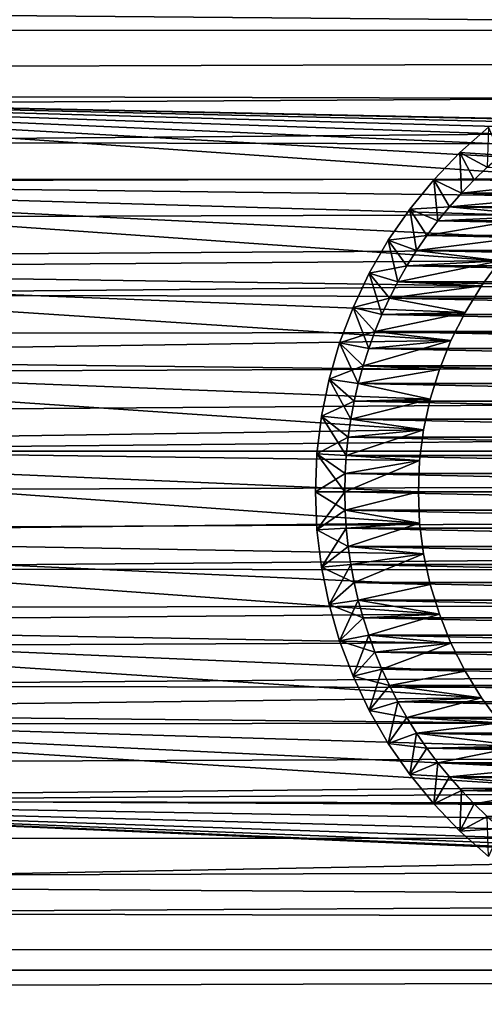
# Model space of a CAD drawing. Extents: x -255 to 255, y -598 to 598.
# Tile 4 of 201: x -232 to -216, y -566 to -533. Entities that reach past the tile are written whole.
import ezdxf

# ---------------------------------------------------------------- set-up
doc = ezdxf.new("R2010")
doc.units = 0
doc.header["$LTSCALE"] = 21.359881
for name, color, linetype in [('1', 7, 'CONTINUOUS'), ('2', 7, 'CONTINUOUS'), ('71', 7, 'CONTINUOUS'), ('72', 7, 'CONTINUOUS'), ('73', 7, 'CONTINUOUS'), ('74', 7, 'CONTINUOUS'), ('79', 7, 'CONTINUOUS'), ('80', 7, 'CONTINUOUS'), ('89', 7, 'CONTINUOUS'), ('90', 7, 'CONTINUOUS'), ('91', 7, 'CONTINUOUS'), ('92', 7, 'CONTINUOUS')]:
    doc.layers.add(name, color=color, linetype=linetype)

msp = doc.modelspace()

# ---------------------------------------------------------------- linework, layer by layer
at = {"layer": '1', "color": 7, "linetype": 'CONTINUOUS'}
for points in [[(233.823, -536.721), (-252.212, -532.648), (237.128, -531.3), (233.823, -536.721)], [(-253.128, -535.527), (-252.212, -532.648), (233.823, -536.721), (-253.128, -535.527)], [(-253.864, -538.457), (-253.128, -535.527), (-212.554, -538.356), (-253.864, -538.457)], [(-253.128, -535.527), (233.823, -536.721), (-205.469, -536.511), (-253.128, -535.527)], [(-212.554, -538.356), (-253.128, -535.527), (-211.628, -537.838), (-212.554, -538.356)], [(-211.628, -537.838), (-253.128, -535.527), (-210.661, -537.401), (-211.628, -537.838)], [(-210.661, -537.401), (-253.128, -535.527), (-209.66, -537.048), (-210.661, -537.401)], [(-209.66, -537.048), (-253.128, -535.527), (-208.633, -536.781), (-209.66, -537.048)], [(-208.633, -536.781), (-253.128, -535.527), (-207.588, -536.601), (-208.633, -536.781)], [(-207.588, -536.601), (-253.128, -535.527), (-206.531, -536.511), (-207.588, -536.601)], [(-206.531, -536.511), (-253.128, -535.527), (-205.469, -536.511), (-206.531, -536.511)], [(-254.42, -541.426), (-253.864, -538.457), (-215.725, -541.147), (-254.42, -541.426)], [(-213.433, -538.95), (-253.864, -538.457), (-212.554, -538.356), (-213.433, -538.95)], [(-215.725, -541.147), (-253.864, -538.457), (-215.024, -540.351), (-215.725, -541.147)], [(-215.024, -540.351), (-253.864, -538.457), (-214.258, -539.617), (-215.024, -540.351)], [(-214.258, -539.617), (-253.864, -538.457), (-213.433, -538.95), (-214.258, -539.617)], [(-216.356, -542), (-254.42, -541.426), (-215.725, -541.147), (-216.356, -542)], [(-254.791, -544.424), (-254.42, -541.426), (-217.39, -543.851), (-254.791, -544.424)], [(-217.39, -543.851), (-254.42, -541.426), (-216.913, -542.904), (-217.39, -543.851)], [(-216.913, -542.904), (-254.42, -541.426), (-216.356, -542), (-216.913, -542.904)], [(-217.786, -544.836), (-254.791, -544.424), (-217.39, -543.851), (-217.786, -544.836)], [(-254.977, -547.439), (-254.791, -544.424), (-218.32, -546.887), (-254.977, -547.439)], [(-218.32, -546.887), (-254.791, -544.424), (-218.097, -545.85), (-218.32, -546.887)], [(-218.097, -545.85), (-254.791, -544.424), (-217.786, -544.836), (-218.097, -545.85)], [(-218.455, -547.94), (-254.977, -547.439), (-218.32, -546.887), (-218.455, -547.94)], [(-254.977, -550.461), (-254.977, -547.439), (-218.455, -550.06), (-254.977, -550.461)], [(-218.5, -549), (-254.977, -547.439), (-218.455, -547.94), (-218.5, -549)], [(-254.977, -547.439), (-218.5, -549), (-218.455, -550.06), (-254.977, -547.439)], [(-218.32, -551.113), (-254.977, -550.461), (-218.455, -550.06), (-218.32, -551.113)], [(-254.791, -553.476), (-254.977, -550.461), (-217.786, -553.164), (-254.791, -553.476)], [(-217.786, -553.164), (-254.977, -550.461), (-218.097, -552.15), (-217.786, -553.164)], [(-218.097, -552.15), (-254.977, -550.461), (-218.32, -551.113), (-218.097, -552.15)], [(-217.39, -554.149), (-254.791, -553.476), (-217.786, -553.164), (-217.39, -554.149)], [(-254.42, -556.474), (-254.791, -553.476), (-216.356, -556), (-254.42, -556.474)], [(-216.356, -556), (-254.791, -553.476), (-216.913, -555.096), (-216.356, -556)], [(-216.913, -555.096), (-254.791, -553.476), (-217.39, -554.149), (-216.913, -555.096)], [(-215.725, -556.853), (-254.42, -556.474), (-216.356, -556), (-215.725, -556.853)], [(-253.864, -559.443), (-254.42, -556.474), (-213.433, -559.05), (-253.864, -559.443)], [(-213.433, -559.05), (-254.42, -556.474), (-214.258, -558.383), (-213.433, -559.05)], [(-214.258, -558.383), (-254.42, -556.474), (-215.024, -557.649), (-214.258, -558.383)], [(-215.024, -557.649), (-254.42, -556.474), (-215.725, -556.853), (-215.024, -557.649)], [(-212.554, -559.644), (-253.864, -559.443), (-213.433, -559.05), (-212.554, -559.644)], [(-253.128, -562.373), (-253.864, -559.443), (-206.531, -561.489), (-253.128, -562.373)], [(-206.531, -561.489), (-253.864, -559.443), (-207.588, -561.399), (-206.531, -561.489)], [(-207.588, -561.399), (-253.864, -559.443), (-208.633, -561.219), (-207.588, -561.399)], [(-208.633, -561.219), (-253.864, -559.443), (-209.66, -560.952), (-208.633, -561.219)], [(-209.66, -560.952), (-253.864, -559.443), (-210.661, -560.599), (-209.66, -560.952)], [(-210.661, -560.599), (-253.864, -559.443), (-211.628, -560.162), (-210.661, -560.599)], [(-211.628, -560.162), (-253.864, -559.443), (-212.554, -559.644), (-211.628, -560.162)], [(208.958, -565.417), (-253.128, -562.373), (-206.531, -561.489), (208.958, -565.417)], [(-252.212, -565.252), (-253.128, -562.373), (208.958, -565.417), (-252.212, -565.252)], [(-251.12, -568.069), (-252.212, -565.252), (208.958, -565.417), (-251.12, -568.069)], [(204.062, -569.459), (-251.12, -568.069), (208.958, -565.417), (204.062, -569.459)]]:
    msp.add_3dface(points, dxfattribs=at)
at = {"layer": '2', "color": 7, "linetype": 'CONTINUOUS'}
for points in [[(228.284, -533.162, 7), (231.426, -528.008, 7), (-244.923, -532.085, 7), (228.284, -533.162, 7)], [(-245.434, -533.317, 7), (228.284, -533.162, 7), (-244.923, -532.085, 7), (-245.434, -533.317, 7)], [(224.901, -538.16, 7), (228.284, -533.162, 7), (-246.73, -537.102, 7), (224.901, -538.16, 7)], [(-246.73, -537.102, 7), (228.284, -533.162, 7), (-246.337, -535.827, 7), (-246.73, -537.102, 7)], [(-246.337, -535.827, 7), (228.284, -533.162, 7), (-245.905, -534.565, 7), (-246.337, -535.827, 7)], [(-245.905, -534.565, 7), (228.284, -533.162, 7), (-245.434, -533.317, 7), (-245.905, -534.565, 7)], [(-247.082, -538.389, 7), (224.901, -538.16, 7), (-246.73, -537.102, 7), (-247.082, -538.389, 7)], [(221.284, -542.992, 7), (224.901, -538.16, 7), (-247.893, -542.307, 7), (221.284, -542.992, 7)], [(-247.893, -542.307, 7), (224.901, -538.16, 7), (-247.664, -540.993, 7), (-247.893, -542.307, 7)], [(-247.664, -540.993, 7), (224.901, -538.16, 7), (-247.393, -539.686, 7), (-247.664, -540.993, 7)], [(-247.393, -539.686, 7), (224.901, -538.16, 7), (-247.082, -538.389, 7), (-247.393, -539.686, 7)], [(-248.081, -543.628, 7), (221.284, -542.992, 7), (-247.893, -542.307, 7), (-248.081, -543.628, 7)], [(217.441, -547.647, 7), (221.284, -542.992, 7), (-248.395, -547.616, 7), (217.441, -547.647, 7)], [(-248.395, -547.616, 7), (221.284, -542.992, 7), (-248.332, -546.284, 7), (-248.395, -547.616, 7)], [(-248.332, -546.284, 7), (221.284, -542.992, 7), (-248.227, -544.954, 7), (-248.332, -546.284, 7)], [(-248.227, -544.954, 7), (221.284, -542.992, 7), (-248.081, -543.628, 7), (-248.227, -544.954, 7)], [(-248.416, -548.95, 7), (217.441, -547.647, 7), (-248.395, -547.616, 7), (-248.416, -548.95, 7)], [(-248.395, -550.284, 7), (217.441, -547.647, 7), (-248.416, -548.95, 7), (-248.395, -550.284, 7)], [(-248.332, -551.616, 7), (217.441, -547.647, 7), (-248.395, -550.284, 7), (-248.332, -551.616, 7)], [(213.381, -552.113, 7), (217.441, -547.647, 7), (-248.332, -551.616, 7), (213.381, -552.113, 7)], [(-248.227, -552.946, 7), (213.381, -552.113, 7), (-248.332, -551.616, 7), (-248.227, -552.946, 7)], [(-248.081, -554.272, 7), (213.381, -552.113, 7), (-248.227, -552.946, 7), (-248.081, -554.272, 7)], [(-247.893, -555.593, 7), (213.381, -552.113, 7), (-248.081, -554.272, 7), (-247.893, -555.593, 7)], [(209.113, -556.381, 7), (213.381, -552.113, 7), (-247.893, -555.593, 7), (209.113, -556.381, 7)], [(-247.664, -556.907, 7), (209.113, -556.381, 7), (-247.893, -555.593, 7), (-247.664, -556.907, 7)], [(-247.393, -558.214, 7), (209.113, -556.381, 7), (-247.664, -556.907, 7), (-247.393, -558.214, 7)], [(-247.082, -559.511, 7), (209.113, -556.381, 7), (-247.393, -558.214, 7), (-247.082, -559.511, 7)], [(204.647, -560.441, 7), (209.113, -556.381, 7), (-247.082, -559.511, 7), (204.647, -560.441, 7)], [(-246.73, -560.798, 7), (204.647, -560.441, 7), (-247.082, -559.511, 7), (-246.73, -560.798, 7)], [(-246.337, -562.073, 7), (204.647, -560.441, 7), (-246.73, -560.798, 7), (-246.337, -562.073, 7)], [(-245.905, -563.335, 7), (204.647, -560.441, 7), (-246.337, -562.073, 7), (-245.905, -563.335, 7)], [(199.992, -564.284, 7), (204.647, -560.441, 7), (-245.905, -563.335, 7), (199.992, -564.284, 7)], [(-245.434, -564.583, 7), (199.992, -564.284, 7), (-245.905, -563.335, 7), (-245.434, -564.583, 7)], [(-244.923, -565.815, 7), (199.992, -564.284, 7), (-245.434, -564.583, 7), (-244.923, -565.815, 7)], [(-244.374, -567.031, 7), (199.992, -564.284, 7), (-244.923, -565.815, 7), (-244.374, -567.031, 7)], [(195.16, -567.901, 7), (199.992, -564.284, 7), (-244.374, -567.031, 7), (195.16, -567.901, 7)]]:
    msp.add_3dface(points, dxfattribs=at)
at = {"layer": '71', "color": 7, "linetype": 'CONTINUOUS'}
for points in [[(-216.356, -542), (-215.725, -541.147), (-216.356, -542, -13), (-216.356, -542)], [(-216.356, -542, -13), (-215.725, -541.147), (-215.725, -541.147, -13), (-216.356, -542, -13)], [(-216.913, -542.904), (-216.356, -542), (-216.913, -542.904, -13), (-216.913, -542.904)], [(-216.913, -542.904, -13), (-216.356, -542), (-216.356, -542, -13), (-216.913, -542.904, -13)], [(-217.39, -543.851), (-216.913, -542.904), (-217.39, -543.851, -13), (-217.39, -543.851)], [(-217.39, -543.851, -13), (-216.913, -542.904), (-216.913, -542.904, -13), (-217.39, -543.851, -13)], [(-217.786, -544.836), (-217.39, -543.851), (-217.786, -544.836, -13), (-217.786, -544.836)], [(-217.786, -544.836, -13), (-217.39, -543.851), (-217.39, -543.851, -13), (-217.786, -544.836, -13)], [(-218.097, -545.85), (-217.786, -544.836), (-218.097, -545.85, -13), (-218.097, -545.85)], [(-218.097, -545.85, -13), (-217.786, -544.836), (-217.786, -544.836, -13), (-218.097, -545.85, -13)], [(-218.32, -546.887), (-218.097, -545.85), (-218.32, -546.887, -13), (-218.32, -546.887)], [(-218.32, -546.887, -13), (-218.097, -545.85), (-218.097, -545.85, -13), (-218.32, -546.887, -13)], [(-218.455, -547.94), (-218.32, -546.887), (-218.455, -547.94, -13), (-218.455, -547.94)], [(-218.455, -547.94, -13), (-218.32, -546.887), (-218.32, -546.887, -13), (-218.455, -547.94, -13)], [(-218.5, -549), (-218.455, -547.94), (-218.5, -549, -13), (-218.5, -549)], [(-218.5, -549, -13), (-218.455, -547.94), (-218.455, -547.94, -13), (-218.5, -549, -13)]]:
    msp.add_3dface(points, dxfattribs=at)
at = {"layer": '72', "color": 7, "linetype": 'CONTINUOUS'}
for points in [[(-218.455, -550.06), (-218.5, -549), (-218.455, -550.06, -13), (-218.455, -550.06)], [(-218.5, -549), (-218.5, -549, -13), (-218.455, -550.06, -13), (-218.5, -549)], [(-218.32, -551.113), (-218.455, -550.06), (-218.32, -551.113, -13), (-218.32, -551.113)], [(-218.32, -551.113, -13), (-218.455, -550.06), (-218.455, -550.06, -13), (-218.32, -551.113, -13)], [(-218.097, -552.15), (-218.32, -551.113), (-218.097, -552.15, -13), (-218.097, -552.15)], [(-218.097, -552.15, -13), (-218.32, -551.113), (-218.32, -551.113, -13), (-218.097, -552.15, -13)], [(-217.786, -553.164), (-218.097, -552.15), (-217.786, -553.164, -13), (-217.786, -553.164)], [(-217.786, -553.164, -13), (-218.097, -552.15), (-218.097, -552.15, -13), (-217.786, -553.164, -13)], [(-217.39, -554.149), (-217.786, -553.164), (-217.39, -554.149, -13), (-217.39, -554.149)], [(-217.39, -554.149, -13), (-217.786, -553.164), (-217.786, -553.164, -13), (-217.39, -554.149, -13)], [(-216.913, -555.096), (-217.39, -554.149), (-216.913, -555.096, -13), (-216.913, -555.096)], [(-216.913, -555.096, -13), (-217.39, -554.149), (-217.39, -554.149, -13), (-216.913, -555.096, -13)], [(-216.356, -556), (-216.913, -555.096), (-216.356, -556, -13), (-216.356, -556)], [(-216.356, -556, -13), (-216.913, -555.096), (-216.913, -555.096, -13), (-216.356, -556, -13)], [(-215.725, -556.853), (-216.356, -556), (-215.725, -556.853, -13), (-215.725, -556.853)], [(-215.725, -556.853, -13), (-216.356, -556), (-216.356, -556, -13), (-215.725, -556.853, -13)]]:
    msp.add_3dface(points, dxfattribs=at)
at = {"layer": '73', "color": 7, "linetype": 'CONTINUOUS'}
for points in [[(-216.607, -538.393, -13), (-212.554, -538.356, -13), (-216.159, -537.964, -13), (-216.607, -538.393, -13)], [(-213.433, -538.95, -13), (-212.554, -538.356, -13), (-217.036, -538.841, -13), (-213.433, -538.95, -13)], [(-217.036, -538.841, -13), (-212.554, -538.356, -13), (-216.607, -538.393, -13), (-217.036, -538.841, -13)], [(-217.446, -539.306, -13), (-213.433, -538.95, -13), (-217.036, -538.841, -13), (-217.446, -539.306, -13)], [(-214.258, -539.617, -13), (-213.433, -538.95, -13), (-217.446, -539.306, -13), (-214.258, -539.617, -13)], [(-217.837, -539.787, -13), (-214.258, -539.617, -13), (-217.446, -539.306, -13), (-217.837, -539.787, -13)], [(-215.024, -540.351, -13), (-214.258, -539.617, -13), (-218.208, -540.284, -13), (-215.024, -540.351, -13)], [(-218.208, -540.284, -13), (-214.258, -539.617, -13), (-217.837, -539.787, -13), (-218.208, -540.284, -13)], [(-218.557, -540.796, -13), (-215.024, -540.351, -13), (-218.208, -540.284, -13), (-218.557, -540.796, -13)], [(-215.725, -541.147, -13), (-215.024, -540.351, -13), (-218.557, -540.796, -13), (-215.725, -541.147, -13)], [(-218.886, -541.322, -13), (-215.725, -541.147, -13), (-218.557, -540.796, -13), (-218.886, -541.322, -13)], [(-216.356, -542, -13), (-215.725, -541.147, -13), (-219.192, -541.861, -13), (-216.356, -542, -13)], [(-219.192, -541.861, -13), (-215.725, -541.147, -13), (-218.886, -541.322, -13), (-219.192, -541.861, -13)], [(-219.476, -542.412, -13), (-216.356, -542, -13), (-219.192, -541.861, -13), (-219.476, -542.412, -13)], [(-216.913, -542.904, -13), (-216.356, -542, -13), (-219.476, -542.412, -13), (-216.913, -542.904, -13)], [(-219.737, -542.975, -13), (-216.913, -542.904, -13), (-219.476, -542.412, -13), (-219.737, -542.975, -13)], [(-217.39, -543.851, -13), (-216.913, -542.904, -13), (-219.974, -543.547, -13), (-217.39, -543.851, -13)], [(-219.974, -543.547, -13), (-216.913, -542.904, -13), (-219.737, -542.975, -13), (-219.974, -543.547, -13)], [(-220.187, -544.13, -13), (-217.39, -543.851, -13), (-219.974, -543.547, -13), (-220.187, -544.13, -13)], [(-217.786, -544.836, -13), (-217.39, -543.851, -13), (-220.376, -544.72, -13), (-217.786, -544.836, -13)], [(-220.376, -544.72, -13), (-217.39, -543.851, -13), (-220.187, -544.13, -13), (-220.376, -544.72, -13)], [(-220.541, -545.318, -13), (-217.786, -544.836, -13), (-220.376, -544.72, -13), (-220.541, -545.318, -13)], [(-218.097, -545.85, -13), (-217.786, -544.836, -13), (-220.541, -545.318, -13), (-218.097, -545.85, -13)], [(-220.681, -545.922, -13), (-218.097, -545.85, -13), (-220.541, -545.318, -13), (-220.681, -545.922, -13)], [(-218.32, -546.887, -13), (-218.097, -545.85, -13), (-220.795, -546.531, -13), (-218.32, -546.887, -13)], [(-220.795, -546.531, -13), (-218.097, -545.85, -13), (-220.681, -545.922, -13), (-220.795, -546.531, -13)], [(-220.885, -547.145, -13), (-218.32, -546.887, -13), (-220.795, -546.531, -13), (-220.885, -547.145, -13)], [(-218.455, -547.94, -13), (-218.32, -546.887, -13), (-220.949, -547.761, -13), (-218.455, -547.94, -13)], [(-220.949, -547.761, -13), (-218.32, -546.887, -13), (-220.885, -547.145, -13), (-220.949, -547.761, -13)], [(-218.5, -549, -13), (-218.455, -547.94, -13), (-221, -549, -13), (-218.5, -549, -13)], [(-221, -549, -13), (-218.455, -547.94, -13), (-220.987, -548.38, -13), (-221, -549, -13)], [(-220.987, -548.38, -13), (-218.455, -547.94, -13), (-220.949, -547.761, -13), (-220.987, -548.38, -13)], [(-218.5, -549, -13), (-221, -549, -13), (-220.987, -549.62, -13), (-218.5, -549, -13)], [(-218.455, -550.06, -13), (-218.5, -549, -13), (-220.987, -549.62, -13), (-218.455, -550.06, -13)], [(-220.949, -550.239, -13), (-218.455, -550.06, -13), (-220.987, -549.62, -13), (-220.949, -550.239, -13)], [(-220.885, -550.855, -13), (-218.455, -550.06, -13), (-220.949, -550.239, -13), (-220.885, -550.855, -13)], [(-218.32, -551.113, -13), (-218.455, -550.06, -13), (-220.885, -550.855, -13), (-218.32, -551.113, -13)], [(-220.795, -551.469, -13), (-218.32, -551.113, -13), (-220.885, -550.855, -13), (-220.795, -551.469, -13)], [(-220.681, -552.078, -13), (-218.32, -551.113, -13), (-220.795, -551.469, -13), (-220.681, -552.078, -13)], [(-218.097, -552.15, -13), (-218.32, -551.113, -13), (-220.681, -552.078, -13), (-218.097, -552.15, -13)], [(-220.541, -552.682, -13), (-218.097, -552.15, -13), (-220.681, -552.078, -13), (-220.541, -552.682, -13)], [(-217.786, -553.164, -13), (-218.097, -552.15, -13), (-220.541, -552.682, -13), (-217.786, -553.164, -13)], [(-220.376, -553.28, -13), (-217.786, -553.164, -13), (-220.541, -552.682, -13), (-220.376, -553.28, -13)], [(-220.187, -553.87, -13), (-217.786, -553.164, -13), (-220.376, -553.28, -13), (-220.187, -553.87, -13)], [(-217.39, -554.149, -13), (-217.786, -553.164, -13), (-220.187, -553.87, -13), (-217.39, -554.149, -13)], [(-219.974, -554.453, -13), (-217.39, -554.149, -13), (-220.187, -553.87, -13), (-219.974, -554.453, -13)], [(-219.737, -555.025, -13), (-217.39, -554.149, -13), (-219.974, -554.453, -13), (-219.737, -555.025, -13)], [(-216.913, -555.096, -13), (-217.39, -554.149, -13), (-219.737, -555.025, -13), (-216.913, -555.096, -13)], [(-219.476, -555.588, -13), (-216.913, -555.096, -13), (-219.737, -555.025, -13), (-219.476, -555.588, -13)], [(-216.356, -556, -13), (-216.913, -555.096, -13), (-219.476, -555.588, -13), (-216.356, -556, -13)], [(-219.192, -556.139, -13), (-216.356, -556, -13), (-219.476, -555.588, -13), (-219.192, -556.139, -13)], [(-218.886, -556.678, -13), (-216.356, -556, -13), (-219.192, -556.139, -13), (-218.886, -556.678, -13)], [(-215.725, -556.853, -13), (-216.356, -556, -13), (-218.886, -556.678, -13), (-215.725, -556.853, -13)], [(-218.557, -557.204, -13), (-215.725, -556.853, -13), (-218.886, -556.678, -13), (-218.557, -557.204, -13)], [(-215.024, -557.649, -13), (-215.725, -556.853, -13), (-218.557, -557.204, -13), (-215.024, -557.649, -13)], [(-218.208, -557.716, -13), (-215.024, -557.649, -13), (-218.557, -557.204, -13), (-218.208, -557.716, -13)], [(-217.837, -558.213, -13), (-215.024, -557.649, -13), (-218.208, -557.716, -13), (-217.837, -558.213, -13)], [(-214.258, -558.383, -13), (-215.024, -557.649, -13), (-217.837, -558.213, -13), (-214.258, -558.383, -13)], [(-217.446, -558.694, -13), (-214.258, -558.383, -13), (-217.837, -558.213, -13), (-217.446, -558.694, -13)], [(-213.433, -559.05, -13), (-214.258, -558.383, -13), (-217.446, -558.694, -13), (-213.433, -559.05, -13)], [(-217.036, -559.159, -13), (-213.433, -559.05, -13), (-217.446, -558.694, -13), (-217.036, -559.159, -13)], [(-216.607, -559.607, -13), (-213.433, -559.05, -13), (-217.036, -559.159, -13), (-216.607, -559.607, -13)], [(-212.554, -559.644, -13), (-213.433, -559.05, -13), (-216.607, -559.607, -13), (-212.554, -559.644, -13)], [(-216.159, -560.036, -13), (-212.554, -559.644, -13), (-216.607, -559.607, -13), (-216.159, -560.036, -13)]]:
    msp.add_3dface(points, dxfattribs=at)
at = {"layer": '74', "color": 7, "linetype": 'CONTINUOUS'}
for points in [[(-216.159, -537.964, -63), (-195.393, -538.393, -63), (-216.607, -538.393, -63), (-216.159, -537.964, -63)], [(-216.607, -538.393, -63), (-194.964, -538.841, -63), (-217.036, -538.841, -63), (-216.607, -538.393, -63)], [(-195.393, -538.393, -63), (-194.964, -538.841, -63), (-216.607, -538.393, -63), (-195.393, -538.393, -63)], [(-217.036, -538.841, -63), (-194.554, -539.306, -63), (-217.446, -539.306, -63), (-217.036, -538.841, -63)], [(-194.964, -538.841, -63), (-194.554, -539.306, -63), (-217.036, -538.841, -63), (-194.964, -538.841, -63)], [(-217.446, -539.306, -63), (-194.163, -539.787, -63), (-217.837, -539.787, -63), (-217.446, -539.306, -63)], [(-194.554, -539.306, -63), (-194.163, -539.787, -63), (-217.446, -539.306, -63), (-194.554, -539.306, -63)], [(-217.837, -539.787, -63), (-193.792, -540.284, -63), (-218.208, -540.284, -63), (-217.837, -539.787, -63)], [(-194.163, -539.787, -63), (-193.792, -540.284, -63), (-217.837, -539.787, -63), (-194.163, -539.787, -63)], [(-218.208, -540.284, -63), (-193.443, -540.796, -63), (-218.557, -540.796, -63), (-218.208, -540.284, -63)], [(-193.792, -540.284, -63), (-193.443, -540.796, -63), (-218.208, -540.284, -63), (-193.792, -540.284, -63)], [(-218.557, -540.796, -63), (-193.114, -541.322, -63), (-218.886, -541.322, -63), (-218.557, -540.796, -63)], [(-193.443, -540.796, -63), (-193.114, -541.322, -63), (-218.557, -540.796, -63), (-193.443, -540.796, -63)], [(-218.886, -541.322, -63), (-192.808, -541.861, -63), (-219.192, -541.861, -63), (-218.886, -541.322, -63)], [(-193.114, -541.322, -63), (-192.808, -541.861, -63), (-218.886, -541.322, -63), (-193.114, -541.322, -63)], [(-219.192, -541.861, -63), (-192.524, -542.412, -63), (-219.476, -542.412, -63), (-219.192, -541.861, -63)], [(-192.808, -541.861, -63), (-192.524, -542.412, -63), (-219.192, -541.861, -63), (-192.808, -541.861, -63)], [(-219.476, -542.412, -63), (-192.263, -542.975, -63), (-219.737, -542.975, -63), (-219.476, -542.412, -63)], [(-192.524, -542.412, -63), (-192.263, -542.975, -63), (-219.476, -542.412, -63), (-192.524, -542.412, -63)], [(-219.737, -542.975, -63), (-192.026, -543.547, -63), (-219.974, -543.547, -63), (-219.737, -542.975, -63)], [(-192.263, -542.975, -63), (-192.026, -543.547, -63), (-219.737, -542.975, -63), (-192.263, -542.975, -63)], [(-219.974, -543.547, -63), (-191.813, -544.13, -63), (-220.187, -544.13, -63), (-219.974, -543.547, -63)], [(-192.026, -543.547, -63), (-191.813, -544.13, -63), (-219.974, -543.547, -63), (-192.026, -543.547, -63)], [(-220.187, -544.13, -63), (-191.624, -544.72, -63), (-220.376, -544.72, -63), (-220.187, -544.13, -63)], [(-191.813, -544.13, -63), (-191.624, -544.72, -63), (-220.187, -544.13, -63), (-191.813, -544.13, -63)], [(-220.376, -544.72, -63), (-191.459, -545.318, -63), (-220.541, -545.318, -63), (-220.376, -544.72, -63)], [(-191.624, -544.72, -63), (-191.459, -545.318, -63), (-220.376, -544.72, -63), (-191.624, -544.72, -63)], [(-220.541, -545.318, -63), (-191.319, -545.922, -63), (-220.681, -545.922, -63), (-220.541, -545.318, -63)], [(-191.459, -545.318, -63), (-191.319, -545.922, -63), (-220.541, -545.318, -63), (-191.459, -545.318, -63)], [(-220.681, -545.922, -63), (-191.205, -546.531, -63), (-220.795, -546.531, -63), (-220.681, -545.922, -63)], [(-191.319, -545.922, -63), (-191.205, -546.531, -63), (-220.681, -545.922, -63), (-191.319, -545.922, -63)], [(-220.795, -546.531, -63), (-191.115, -547.145, -63), (-220.885, -547.145, -63), (-220.795, -546.531, -63)], [(-191.205, -546.531, -63), (-191.115, -547.145, -63), (-220.795, -546.531, -63), (-191.205, -546.531, -63)], [(-220.885, -547.145, -63), (-191.051, -547.761, -63), (-220.949, -547.761, -63), (-220.885, -547.145, -63)], [(-191.115, -547.145, -63), (-191.051, -547.761, -63), (-220.885, -547.145, -63), (-191.115, -547.145, -63)], [(-220.949, -547.761, -63), (-191.013, -548.38, -63), (-220.987, -548.38, -63), (-220.949, -547.761, -63)], [(-191.051, -547.761, -63), (-191.013, -548.38, -63), (-220.949, -547.761, -63), (-191.051, -547.761, -63)], [(-220.987, -548.38, -63), (-191, -549, -63), (-221, -549, -63), (-220.987, -548.38, -63)], [(-191.013, -548.38, -63), (-191, -549, -63), (-220.987, -548.38, -63), (-191.013, -548.38, -63)], [(-221, -549, -63), (-191, -549, -63), (-191.013, -549.62, -63), (-221, -549, -63)], [(-220.987, -549.62, -63), (-221, -549, -63), (-191.013, -549.62, -63), (-220.987, -549.62, -63)], [(-220.949, -550.239, -63), (-220.987, -549.62, -63), (-191.051, -550.239, -63), (-220.949, -550.239, -63)], [(-191.051, -550.239, -63), (-220.987, -549.62, -63), (-191.013, -549.62, -63), (-191.051, -550.239, -63)], [(-220.885, -550.855, -63), (-220.949, -550.239, -63), (-191.115, -550.855, -63), (-220.885, -550.855, -63)], [(-191.115, -550.855, -63), (-220.949, -550.239, -63), (-191.051, -550.239, -63), (-191.115, -550.855, -63)], [(-220.795, -551.469, -63), (-220.885, -550.855, -63), (-191.205, -551.469, -63), (-220.795, -551.469, -63)], [(-191.205, -551.469, -63), (-220.885, -550.855, -63), (-191.115, -550.855, -63), (-191.205, -551.469, -63)], [(-220.681, -552.078, -63), (-220.795, -551.469, -63), (-191.319, -552.078, -63), (-220.681, -552.078, -63)], [(-191.319, -552.078, -63), (-220.795, -551.469, -63), (-191.205, -551.469, -63), (-191.319, -552.078, -63)], [(-220.541, -552.682, -63), (-220.681, -552.078, -63), (-191.459, -552.682, -63), (-220.541, -552.682, -63)], [(-191.459, -552.682, -63), (-220.681, -552.078, -63), (-191.319, -552.078, -63), (-191.459, -552.682, -63)], [(-220.376, -553.28, -63), (-220.541, -552.682, -63), (-191.624, -553.28, -63), (-220.376, -553.28, -63)], [(-191.624, -553.28, -63), (-220.541, -552.682, -63), (-191.459, -552.682, -63), (-191.624, -553.28, -63)], [(-220.187, -553.87, -63), (-220.376, -553.28, -63), (-191.813, -553.87, -63), (-220.187, -553.87, -63)], [(-191.813, -553.87, -63), (-220.376, -553.28, -63), (-191.624, -553.28, -63), (-191.813, -553.87, -63)], [(-219.974, -554.453, -63), (-220.187, -553.87, -63), (-192.026, -554.453, -63), (-219.974, -554.453, -63)], [(-192.026, -554.453, -63), (-220.187, -553.87, -63), (-191.813, -553.87, -63), (-192.026, -554.453, -63)], [(-219.737, -555.025, -63), (-219.974, -554.453, -63), (-192.263, -555.025, -63), (-219.737, -555.025, -63)], [(-192.263, -555.025, -63), (-219.974, -554.453, -63), (-192.026, -554.453, -63), (-192.263, -555.025, -63)], [(-219.476, -555.588, -63), (-219.737, -555.025, -63), (-192.524, -555.588, -63), (-219.476, -555.588, -63)], [(-192.524, -555.588, -63), (-219.737, -555.025, -63), (-192.263, -555.025, -63), (-192.524, -555.588, -63)], [(-219.192, -556.139, -63), (-219.476, -555.588, -63), (-192.808, -556.139, -63), (-219.192, -556.139, -63)], [(-192.808, -556.139, -63), (-219.476, -555.588, -63), (-192.524, -555.588, -63), (-192.808, -556.139, -63)], [(-218.886, -556.678, -63), (-219.192, -556.139, -63), (-193.114, -556.678, -63), (-218.886, -556.678, -63)], [(-193.114, -556.678, -63), (-219.192, -556.139, -63), (-192.808, -556.139, -63), (-193.114, -556.678, -63)], [(-218.557, -557.204, -63), (-218.886, -556.678, -63), (-193.443, -557.204, -63), (-218.557, -557.204, -63)], [(-193.443, -557.204, -63), (-218.886, -556.678, -63), (-193.114, -556.678, -63), (-193.443, -557.204, -63)], [(-218.208, -557.716, -63), (-218.557, -557.204, -63), (-193.792, -557.716, -63), (-218.208, -557.716, -63)], [(-193.792, -557.716, -63), (-218.557, -557.204, -63), (-193.443, -557.204, -63), (-193.792, -557.716, -63)], [(-217.837, -558.213, -63), (-218.208, -557.716, -63), (-194.163, -558.213, -63), (-217.837, -558.213, -63)], [(-194.163, -558.213, -63), (-218.208, -557.716, -63), (-193.792, -557.716, -63), (-194.163, -558.213, -63)], [(-217.446, -558.694, -63), (-217.837, -558.213, -63), (-194.554, -558.694, -63), (-217.446, -558.694, -63)], [(-194.554, -558.694, -63), (-217.837, -558.213, -63), (-194.163, -558.213, -63), (-194.554, -558.694, -63)], [(-217.036, -559.159, -63), (-217.446, -558.694, -63), (-194.964, -559.159, -63), (-217.036, -559.159, -63)], [(-194.964, -559.159, -63), (-217.446, -558.694, -63), (-194.554, -558.694, -63), (-194.964, -559.159, -63)], [(-216.607, -559.607, -63), (-217.036, -559.159, -63), (-195.393, -559.607, -63), (-216.607, -559.607, -63)], [(-195.393, -559.607, -63), (-217.036, -559.159, -63), (-194.964, -559.159, -63), (-195.393, -559.607, -63)], [(-216.159, -560.036, -63), (-216.607, -559.607, -63), (-195.841, -560.036, -63), (-216.159, -560.036, -63)], [(-195.841, -560.036, -63), (-216.607, -559.607, -63), (-195.393, -559.607, -63), (-195.841, -560.036, -63)]]:
    msp.add_3dface(points, dxfattribs=at)
at = {"layer": '79', "color": 7, "linetype": 'CONTINUOUS'}
for points in [[(-217.084, -537.461, -14), (-216.119, -536.606, -14), (-217.084, -537.461, -62), (-217.084, -537.461, -14)], [(-217.084, -537.461, -62), (-216.119, -536.606, -14), (-216.119, -536.606, -62), (-217.084, -537.461, -62)], [(-217.976, -538.39, -14), (-217.084, -537.461, -14), (-217.976, -538.39, -62), (-217.976, -538.39, -14)], [(-217.976, -538.39, -62), (-217.084, -537.461, -14), (-217.084, -537.461, -62), (-217.976, -538.39, -62)], [(-218.791, -539.388, -14), (-217.976, -538.39, -14), (-218.791, -539.388, -62), (-218.791, -539.388, -14)], [(-218.791, -539.388, -62), (-217.976, -538.39, -14), (-217.976, -538.39, -62), (-218.791, -539.388, -62)], [(-219.523, -540.449, -14), (-218.791, -539.388, -14), (-219.523, -540.449, -62), (-219.523, -540.449, -14)], [(-219.523, -540.449, -62), (-218.791, -539.388, -14), (-218.791, -539.388, -62), (-219.523, -540.449, -62)], [(-220.167, -541.564, -14), (-219.523, -540.449, -14), (-220.167, -541.564, -62), (-220.167, -541.564, -14)], [(-220.167, -541.564, -62), (-219.523, -540.449, -14), (-219.523, -540.449, -62), (-220.167, -541.564, -62)], [(-220.72, -542.729, -14), (-220.167, -541.564, -14), (-220.72, -542.729, -62), (-220.72, -542.729, -14)], [(-220.72, -542.729, -62), (-220.167, -541.564, -14), (-220.167, -541.564, -62), (-220.72, -542.729, -62)], [(-221.177, -543.933, -14), (-220.72, -542.729, -14), (-221.177, -543.933, -62), (-221.177, -543.933, -14)], [(-221.177, -543.933, -62), (-220.72, -542.729, -14), (-220.72, -542.729, -62), (-221.177, -543.933, -62)], [(-221.535, -545.171, -14), (-221.177, -543.933, -14), (-221.535, -545.171, -62), (-221.535, -545.171, -14)], [(-221.535, -545.171, -62), (-221.177, -543.933, -14), (-221.177, -543.933, -62), (-221.535, -545.171, -62)], [(-221.793, -546.433, -14), (-221.535, -545.171, -14), (-221.793, -546.433, -62), (-221.793, -546.433, -14)], [(-221.793, -546.433, -62), (-221.535, -545.171, -14), (-221.535, -545.171, -62), (-221.793, -546.433, -62)], [(-221.948, -547.713, -14), (-221.793, -546.433, -14), (-221.948, -547.713, -62), (-221.948, -547.713, -14)], [(-221.948, -547.713, -62), (-221.793, -546.433, -14), (-221.793, -546.433, -62), (-221.948, -547.713, -62)], [(-222, -549, -14), (-221.948, -547.713, -14), (-222, -549, -62), (-222, -549, -14)], [(-222, -549, -62), (-221.948, -547.713, -14), (-221.948, -547.713, -62), (-222, -549, -62)]]:
    msp.add_3dface(points, dxfattribs=at)
at = {"layer": '80', "color": 7, "linetype": 'CONTINUOUS'}
for points in [[(-222, -549, -14), (-222, -549, -62), (-221.948, -550.287, -62), (-222, -549, -14)], [(-221.948, -550.287, -14), (-222, -549, -14), (-221.948, -550.287, -62), (-221.948, -550.287, -14)], [(-221.793, -551.567, -14), (-221.948, -550.287, -14), (-221.793, -551.567, -62), (-221.793, -551.567, -14)], [(-221.793, -551.567, -62), (-221.948, -550.287, -14), (-221.948, -550.287, -62), (-221.793, -551.567, -62)], [(-221.535, -552.829, -14), (-221.793, -551.567, -14), (-221.535, -552.829, -62), (-221.535, -552.829, -14)], [(-221.535, -552.829, -62), (-221.793, -551.567, -14), (-221.793, -551.567, -62), (-221.535, -552.829, -62)], [(-221.177, -554.067, -14), (-221.535, -552.829, -14), (-221.177, -554.067, -62), (-221.177, -554.067, -14)], [(-221.177, -554.067, -62), (-221.535, -552.829, -14), (-221.535, -552.829, -62), (-221.177, -554.067, -62)], [(-220.72, -555.271, -14), (-221.177, -554.067, -14), (-220.72, -555.271, -62), (-220.72, -555.271, -14)], [(-220.72, -555.271, -62), (-221.177, -554.067, -14), (-221.177, -554.067, -62), (-220.72, -555.271, -62)], [(-220.167, -556.436, -14), (-220.72, -555.271, -14), (-220.167, -556.436, -62), (-220.167, -556.436, -14)], [(-220.167, -556.436, -62), (-220.72, -555.271, -14), (-220.72, -555.271, -62), (-220.167, -556.436, -62)], [(-219.523, -557.551, -14), (-220.167, -556.436, -14), (-219.523, -557.551, -62), (-219.523, -557.551, -14)], [(-219.523, -557.551, -62), (-220.167, -556.436, -14), (-220.167, -556.436, -62), (-219.523, -557.551, -62)], [(-218.791, -558.612, -14), (-219.523, -557.551, -14), (-218.791, -558.612, -62), (-218.791, -558.612, -14)], [(-218.791, -558.612, -62), (-219.523, -557.551, -14), (-219.523, -557.551, -62), (-218.791, -558.612, -62)], [(-217.976, -559.61, -14), (-218.791, -558.612, -14), (-217.976, -559.61, -62), (-217.976, -559.61, -14)], [(-217.976, -559.61, -62), (-218.791, -558.612, -14), (-218.791, -558.612, -62), (-217.976, -559.61, -62)], [(-217.084, -560.539, -14), (-217.976, -559.61, -14), (-217.084, -560.539, -62), (-217.084, -560.539, -14)], [(-217.084, -560.539, -62), (-217.976, -559.61, -14), (-217.976, -559.61, -62), (-217.084, -560.539, -62)], [(-216.119, -561.394, -14), (-217.084, -560.539, -14), (-216.119, -561.394, -62), (-216.119, -561.394, -14)], [(-216.119, -561.394, -62), (-217.084, -560.539, -14), (-217.084, -560.539, -62), (-216.119, -561.394, -62)]]:
    msp.add_3dface(points, dxfattribs=at)
at = {"layer": '89', "color": 7, "linetype": 'CONTINUOUS'}
for points in [[(-215.694, -537.554, -13), (-216.119, -536.606, -14), (-217.084, -537.461, -14), (-215.694, -537.554, -13)], [(-216.607, -538.393, -13), (-217.084, -537.461, -14), (-217.976, -538.39, -14), (-216.607, -538.393, -13)], [(-216.607, -538.393, -13), (-216.159, -537.964, -13), (-217.084, -537.461, -14), (-216.607, -538.393, -13)], [(-216.159, -537.964, -13), (-215.694, -537.554, -13), (-217.084, -537.461, -14), (-216.159, -537.964, -13)], [(-217.446, -539.306, -13), (-217.976, -538.39, -14), (-218.791, -539.388, -14), (-217.446, -539.306, -13)], [(-217.446, -539.306, -13), (-217.036, -538.841, -13), (-217.976, -538.39, -14), (-217.446, -539.306, -13)], [(-217.036, -538.841, -13), (-216.607, -538.393, -13), (-217.976, -538.39, -14), (-217.036, -538.841, -13)], [(-218.208, -540.284, -13), (-218.791, -539.388, -14), (-219.523, -540.449, -14), (-218.208, -540.284, -13)], [(-217.837, -539.787, -13), (-217.446, -539.306, -13), (-218.791, -539.388, -14), (-217.837, -539.787, -13)], [(-218.208, -540.284, -13), (-217.837, -539.787, -13), (-218.791, -539.388, -14), (-218.208, -540.284, -13)], [(-218.886, -541.322, -13), (-219.523, -540.449, -14), (-220.167, -541.564, -14), (-218.886, -541.322, -13)], [(-218.557, -540.796, -13), (-218.208, -540.284, -13), (-219.523, -540.449, -14), (-218.557, -540.796, -13)], [(-218.886, -541.322, -13), (-218.557, -540.796, -13), (-219.523, -540.449, -14), (-218.886, -541.322, -13)], [(-219.476, -542.412, -13), (-220.167, -541.564, -14), (-220.72, -542.729, -14), (-219.476, -542.412, -13)], [(-219.192, -541.861, -13), (-218.886, -541.322, -13), (-220.167, -541.564, -14), (-219.192, -541.861, -13)], [(-219.476, -542.412, -13), (-219.192, -541.861, -13), (-220.167, -541.564, -14), (-219.476, -542.412, -13)], [(-219.737, -542.975, -13), (-219.476, -542.412, -13), (-220.72, -542.729, -14), (-219.737, -542.975, -13)], [(-219.974, -543.547, -13), (-220.72, -542.729, -14), (-221.177, -543.933, -14), (-219.974, -543.547, -13)], [(-219.974, -543.547, -13), (-219.737, -542.975, -13), (-220.72, -542.729, -14), (-219.974, -543.547, -13)], [(-220.187, -544.13, -13), (-219.974, -543.547, -13), (-221.177, -543.933, -14), (-220.187, -544.13, -13)], [(-220.376, -544.72, -13), (-221.177, -543.933, -14), (-221.535, -545.171, -14), (-220.376, -544.72, -13)], [(-220.376, -544.72, -13), (-220.187, -544.13, -13), (-221.177, -543.933, -14), (-220.376, -544.72, -13)], [(-220.541, -545.318, -13), (-220.376, -544.72, -13), (-221.535, -545.171, -14), (-220.541, -545.318, -13)], [(-220.681, -545.922, -13), (-221.535, -545.171, -14), (-221.793, -546.433, -14), (-220.681, -545.922, -13)], [(-220.681, -545.922, -13), (-220.541, -545.318, -13), (-221.535, -545.171, -14), (-220.681, -545.922, -13)], [(-220.795, -546.531, -13), (-220.681, -545.922, -13), (-221.793, -546.433, -14), (-220.795, -546.531, -13)], [(-220.885, -547.145, -13), (-221.793, -546.433, -14), (-221.948, -547.713, -14), (-220.885, -547.145, -13)], [(-220.885, -547.145, -13), (-220.795, -546.531, -13), (-221.793, -546.433, -14), (-220.885, -547.145, -13)], [(-220.949, -547.761, -13), (-220.885, -547.145, -13), (-221.948, -547.713, -14), (-220.949, -547.761, -13)], [(-220.987, -548.38, -13), (-221.948, -547.713, -14), (-222, -549, -14), (-220.987, -548.38, -13)], [(-220.987, -548.38, -13), (-220.949, -547.761, -13), (-221.948, -547.713, -14), (-220.987, -548.38, -13)], [(-221, -549, -13), (-220.987, -548.38, -13), (-222, -549, -14), (-221, -549, -13)]]:
    msp.add_3dface(points, dxfattribs=at)
at = {"layer": '90', "color": 7, "linetype": 'CONTINUOUS'}
for points in [[(-221, -549, -13), (-222, -549, -14), (-221.948, -550.287, -14), (-221, -549, -13)], [(-220.987, -549.62, -13), (-221, -549, -13), (-221.948, -550.287, -14), (-220.987, -549.62, -13)], [(-220.949, -550.239, -13), (-220.987, -549.62, -13), (-221.948, -550.287, -14), (-220.949, -550.239, -13)], [(-220.949, -550.239, -13), (-221.948, -550.287, -14), (-221.793, -551.567, -14), (-220.949, -550.239, -13)], [(-220.885, -550.855, -13), (-220.949, -550.239, -13), (-221.793, -551.567, -14), (-220.885, -550.855, -13)], [(-220.795, -551.469, -13), (-220.885, -550.855, -13), (-221.793, -551.567, -14), (-220.795, -551.469, -13)], [(-220.795, -551.469, -13), (-221.793, -551.567, -14), (-221.535, -552.829, -14), (-220.795, -551.469, -13)], [(-220.681, -552.078, -13), (-220.795, -551.469, -13), (-221.535, -552.829, -14), (-220.681, -552.078, -13)], [(-220.541, -552.682, -13), (-220.681, -552.078, -13), (-221.535, -552.829, -14), (-220.541, -552.682, -13)], [(-220.541, -552.682, -13), (-221.535, -552.829, -14), (-221.177, -554.067, -14), (-220.541, -552.682, -13)], [(-220.376, -553.28, -13), (-220.541, -552.682, -13), (-221.177, -554.067, -14), (-220.376, -553.28, -13)], [(-220.187, -553.87, -13), (-220.376, -553.28, -13), (-221.177, -554.067, -14), (-220.187, -553.87, -13)], [(-220.187, -553.87, -13), (-221.177, -554.067, -14), (-220.72, -555.271, -14), (-220.187, -553.87, -13)], [(-219.974, -554.453, -13), (-220.187, -553.87, -13), (-220.72, -555.271, -14), (-219.974, -554.453, -13)], [(-219.737, -555.025, -13), (-219.974, -554.453, -13), (-220.72, -555.271, -14), (-219.737, -555.025, -13)], [(-219.737, -555.025, -13), (-220.72, -555.271, -14), (-220.167, -556.436, -14), (-219.737, -555.025, -13)], [(-219.476, -555.588, -13), (-219.737, -555.025, -13), (-220.167, -556.436, -14), (-219.476, -555.588, -13)], [(-219.192, -556.139, -13), (-219.476, -555.588, -13), (-220.167, -556.436, -14), (-219.192, -556.139, -13)], [(-219.192, -556.139, -13), (-220.167, -556.436, -14), (-219.523, -557.551, -14), (-219.192, -556.139, -13)], [(-218.886, -556.678, -13), (-219.192, -556.139, -13), (-219.523, -557.551, -14), (-218.886, -556.678, -13)], [(-218.557, -557.204, -13), (-218.886, -556.678, -13), (-219.523, -557.551, -14), (-218.557, -557.204, -13)], [(-218.557, -557.204, -13), (-219.523, -557.551, -14), (-218.791, -558.612, -14), (-218.557, -557.204, -13)], [(-218.208, -557.716, -13), (-218.557, -557.204, -13), (-218.791, -558.612, -14), (-218.208, -557.716, -13)], [(-217.837, -558.213, -13), (-218.208, -557.716, -13), (-218.791, -558.612, -14), (-217.837, -558.213, -13)], [(-217.837, -558.213, -13), (-218.791, -558.612, -14), (-217.976, -559.61, -14), (-217.837, -558.213, -13)], [(-217.446, -558.694, -13), (-217.837, -558.213, -13), (-217.976, -559.61, -14), (-217.446, -558.694, -13)], [(-217.036, -559.159, -13), (-217.446, -558.694, -13), (-217.976, -559.61, -14), (-217.036, -559.159, -13)], [(-217.036, -559.159, -13), (-217.976, -559.61, -14), (-217.084, -560.539, -14), (-217.036, -559.159, -13)], [(-216.607, -559.607, -13), (-217.036, -559.159, -13), (-217.084, -560.539, -14), (-216.607, -559.607, -13)], [(-216.159, -560.036, -13), (-216.607, -559.607, -13), (-217.084, -560.539, -14), (-216.159, -560.036, -13)], [(-216.159, -560.036, -13), (-217.084, -560.539, -14), (-216.119, -561.394, -14), (-216.159, -560.036, -13)]]:
    msp.add_3dface(points, dxfattribs=at)
at = {"layer": '91', "color": 7, "linetype": 'CONTINUOUS'}
for points in [[(-216.159, -537.964, -63), (-217.084, -537.461, -62), (-216.119, -536.606, -62), (-216.159, -537.964, -63)], [(-217.036, -538.841, -63), (-217.976, -538.39, -62), (-217.084, -537.461, -62), (-217.036, -538.841, -63)], [(-216.159, -537.964, -63), (-216.607, -538.393, -63), (-217.084, -537.461, -62), (-216.159, -537.964, -63)], [(-216.607, -538.393, -63), (-217.036, -538.841, -63), (-217.084, -537.461, -62), (-216.607, -538.393, -63)], [(-217.837, -539.787, -63), (-218.791, -539.388, -62), (-217.976, -538.39, -62), (-217.837, -539.787, -63)], [(-217.036, -538.841, -63), (-217.446, -539.306, -63), (-217.976, -538.39, -62), (-217.036, -538.841, -63)], [(-217.446, -539.306, -63), (-217.837, -539.787, -63), (-217.976, -538.39, -62), (-217.446, -539.306, -63)], [(-218.557, -540.796, -63), (-219.523, -540.449, -62), (-218.791, -539.388, -62), (-218.557, -540.796, -63)], [(-217.837, -539.787, -63), (-218.208, -540.284, -63), (-218.791, -539.388, -62), (-217.837, -539.787, -63)], [(-218.208, -540.284, -63), (-218.557, -540.796, -63), (-218.791, -539.388, -62), (-218.208, -540.284, -63)], [(-219.192, -541.861, -63), (-220.167, -541.564, -62), (-219.523, -540.449, -62), (-219.192, -541.861, -63)], [(-218.557, -540.796, -63), (-218.886, -541.322, -63), (-219.523, -540.449, -62), (-218.557, -540.796, -63)], [(-218.886, -541.322, -63), (-219.192, -541.861, -63), (-219.523, -540.449, -62), (-218.886, -541.322, -63)], [(-219.737, -542.975, -63), (-220.72, -542.729, -62), (-220.167, -541.564, -62), (-219.737, -542.975, -63)], [(-219.192, -541.861, -63), (-219.476, -542.412, -63), (-220.167, -541.564, -62), (-219.192, -541.861, -63)], [(-219.476, -542.412, -63), (-219.737, -542.975, -63), (-220.167, -541.564, -62), (-219.476, -542.412, -63)], [(-220.187, -544.13, -63), (-221.177, -543.933, -62), (-220.72, -542.729, -62), (-220.187, -544.13, -63)], [(-219.737, -542.975, -63), (-219.974, -543.547, -63), (-220.72, -542.729, -62), (-219.737, -542.975, -63)], [(-219.974, -543.547, -63), (-220.187, -544.13, -63), (-220.72, -542.729, -62), (-219.974, -543.547, -63)], [(-220.541, -545.318, -63), (-221.535, -545.171, -62), (-221.177, -543.933, -62), (-220.541, -545.318, -63)], [(-220.187, -544.13, -63), (-220.376, -544.72, -63), (-221.177, -543.933, -62), (-220.187, -544.13, -63)], [(-220.376, -544.72, -63), (-220.541, -545.318, -63), (-221.177, -543.933, -62), (-220.376, -544.72, -63)], [(-220.795, -546.531, -63), (-221.793, -546.433, -62), (-221.535, -545.171, -62), (-220.795, -546.531, -63)], [(-220.541, -545.318, -63), (-220.681, -545.922, -63), (-221.535, -545.171, -62), (-220.541, -545.318, -63)], [(-220.681, -545.922, -63), (-220.795, -546.531, -63), (-221.535, -545.171, -62), (-220.681, -545.922, -63)], [(-220.949, -547.761, -63), (-221.948, -547.713, -62), (-221.793, -546.433, -62), (-220.949, -547.761, -63)], [(-220.795, -546.531, -63), (-220.885, -547.145, -63), (-221.793, -546.433, -62), (-220.795, -546.531, -63)], [(-220.885, -547.145, -63), (-220.949, -547.761, -63), (-221.793, -546.433, -62), (-220.885, -547.145, -63)], [(-221, -549, -63), (-222, -549, -62), (-221.948, -547.713, -62), (-221, -549, -63)], [(-220.949, -547.761, -63), (-220.987, -548.38, -63), (-221.948, -547.713, -62), (-220.949, -547.761, -63)], [(-220.987, -548.38, -63), (-221, -549, -63), (-221.948, -547.713, -62), (-220.987, -548.38, -63)]]:
    msp.add_3dface(points, dxfattribs=at)
at = {"layer": '92', "color": 7, "linetype": 'CONTINUOUS'}
for points in [[(-221, -549, -63), (-220.987, -549.62, -63), (-222, -549, -62), (-221, -549, -63)], [(-222, -549, -62), (-220.987, -549.62, -63), (-221.948, -550.287, -62), (-222, -549, -62)], [(-220.987, -549.62, -63), (-220.949, -550.239, -63), (-221.948, -550.287, -62), (-220.987, -549.62, -63)], [(-220.949, -550.239, -63), (-220.885, -550.855, -63), (-221.948, -550.287, -62), (-220.949, -550.239, -63)], [(-220.885, -550.855, -63), (-221.793, -551.567, -62), (-221.948, -550.287, -62), (-220.885, -550.855, -63)], [(-220.885, -550.855, -63), (-220.795, -551.469, -63), (-221.793, -551.567, -62), (-220.885, -550.855, -63)], [(-220.795, -551.469, -63), (-220.681, -552.078, -63), (-221.793, -551.567, -62), (-220.795, -551.469, -63)], [(-220.681, -552.078, -63), (-221.535, -552.829, -62), (-221.793, -551.567, -62), (-220.681, -552.078, -63)], [(-220.681, -552.078, -63), (-220.541, -552.682, -63), (-221.535, -552.829, -62), (-220.681, -552.078, -63)], [(-220.541, -552.682, -63), (-220.376, -553.28, -63), (-221.535, -552.829, -62), (-220.541, -552.682, -63)], [(-220.376, -553.28, -63), (-221.177, -554.067, -62), (-221.535, -552.829, -62), (-220.376, -553.28, -63)], [(-220.376, -553.28, -63), (-220.187, -553.87, -63), (-221.177, -554.067, -62), (-220.376, -553.28, -63)], [(-220.187, -553.87, -63), (-219.974, -554.453, -63), (-221.177, -554.067, -62), (-220.187, -553.87, -63)], [(-219.974, -554.453, -63), (-220.72, -555.271, -62), (-221.177, -554.067, -62), (-219.974, -554.453, -63)], [(-219.974, -554.453, -63), (-219.737, -555.025, -63), (-220.72, -555.271, -62), (-219.974, -554.453, -63)], [(-219.737, -555.025, -63), (-219.476, -555.588, -63), (-220.72, -555.271, -62), (-219.737, -555.025, -63)], [(-219.476, -555.588, -63), (-220.167, -556.436, -62), (-220.72, -555.271, -62), (-219.476, -555.588, -63)], [(-219.476, -555.588, -63), (-219.192, -556.139, -63), (-220.167, -556.436, -62), (-219.476, -555.588, -63)], [(-219.192, -556.139, -63), (-218.886, -556.678, -63), (-220.167, -556.436, -62), (-219.192, -556.139, -63)], [(-218.886, -556.678, -63), (-219.523, -557.551, -62), (-220.167, -556.436, -62), (-218.886, -556.678, -63)], [(-218.886, -556.678, -63), (-218.557, -557.204, -63), (-219.523, -557.551, -62), (-218.886, -556.678, -63)], [(-218.557, -557.204, -63), (-218.208, -557.716, -63), (-219.523, -557.551, -62), (-218.557, -557.204, -63)], [(-218.208, -557.716, -63), (-218.791, -558.612, -62), (-219.523, -557.551, -62), (-218.208, -557.716, -63)], [(-218.208, -557.716, -63), (-217.837, -558.213, -63), (-218.791, -558.612, -62), (-218.208, -557.716, -63)], [(-217.837, -558.213, -63), (-217.446, -558.694, -63), (-218.791, -558.612, -62), (-217.837, -558.213, -63)], [(-217.446, -558.694, -63), (-217.976, -559.61, -62), (-218.791, -558.612, -62), (-217.446, -558.694, -63)], [(-217.446, -558.694, -63), (-217.036, -559.159, -63), (-217.976, -559.61, -62), (-217.446, -558.694, -63)], [(-217.036, -559.159, -63), (-216.607, -559.607, -63), (-217.976, -559.61, -62), (-217.036, -559.159, -63)], [(-216.607, -559.607, -63), (-217.084, -560.539, -62), (-217.976, -559.61, -62), (-216.607, -559.607, -63)], [(-216.607, -559.607, -63), (-216.159, -560.036, -63), (-217.084, -560.539, -62), (-216.607, -559.607, -63)], [(-216.159, -560.036, -63), (-215.694, -560.446, -63), (-217.084, -560.539, -62), (-216.159, -560.036, -63)], [(-215.694, -560.446, -63), (-216.119, -561.394, -62), (-217.084, -560.539, -62), (-215.694, -560.446, -63)]]:
    msp.add_3dface(points, dxfattribs=at)

doc.saveas('drawing.dxf')
